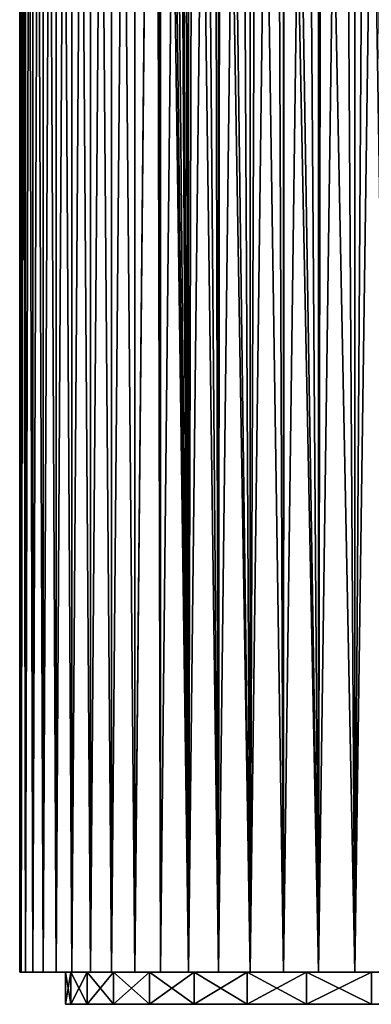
# Model space of a CAD drawing. Header units: millimetres. Extents: x -23 to 23, y -1 to 161.
# Tile 1 of 68: x -23 to -8, y -1 to 42. Entities that reach past the tile are written whole.
import ezdxf

# ---------------------------------------------------------------- set-up
doc = ezdxf.new("R2010")
doc.units = ezdxf.units.MM
doc.header["$LTSCALE"] = 79.788429
for name, color, linetype in [('1', 7, 'CONTINUOUS'), ('2', 7, 'CONTINUOUS'), ('60', 7, 'CONTINUOUS'), ('61', 7, 'CONTINUOUS'), ('62', 7, 'CONTINUOUS')]:
    doc.layers.add(name, color=color, linetype=linetype)

msp = doc.modelspace()

# ---------------------------------------------------------------- linework, layer by layer
at = {"layer": '1', "color": 7, "linetype": 'CONTINUOUS'}
for points in [[(-23, 0), (-22.936, 0, -1.719), (-22.936, 0, 1.719), (-23, 0)], [(-22.936, 0, -1.719), (-22.743, 0, -3.428), (-22.936, 0, 1.719), (-22.936, 0, -1.719)], [(-22.936, 0, 1.719), (-22.743, 0, -3.428), (-22.743, 0, 3.428), (-22.936, 0, 1.719)], [(-22.743, 0, -3.428), (-22.423, 0, -5.118), (-22.743, 0, 3.428), (-22.743, 0, -3.428)], [(-22.743, 0, 3.428), (-22.423, 0, -5.118), (-22.423, 0, 5.118), (-22.743, 0, 3.428)], [(-22.423, 0, -5.118), (-21.978, 0, -6.779), (-22.423, 0, 5.118), (-22.423, 0, -5.118)], [(-22.423, 0, 5.118), (-21.978, 0, -6.779), (-21.978, 0, 6.779), (-22.423, 0, 5.118)], [(-21.978, 0, -6.779), (-21.41, 0, -8.403), (-21.978, 0, 6.779), (-21.978, 0, -6.779)], [(-21.978, 0, 6.779), (-21.41, 0, -8.403), (-21.41, 0, 8.403), (-21.978, 0, 6.779)], [(-21.41, 0, -8.403), (-20.722, 0, -9.979), (-21.41, 0, 8.403), (-21.41, 0, -8.403)], [(-21.41, 0, 8.403), (-20.722, 0, -9.979), (-21, 0), (-21.41, 0, 8.403)], [(-20.722, 0, 9.979), (-21.41, 0, 8.403), (-20.765, 0, 3.13), (-20.722, 0, 9.979)], [(-20.765, 0, 3.13), (-21.41, 0, 8.403), (-21, 0), (-20.765, 0, 3.13)], [(-21, 0), (-20.722, 0, -9.979), (-20.765, 0, -3.13), (-21, 0)], [(-20.765, 0, -3.13), (-20.722, 0, -9.979), (-20.067, 0, -6.19), (-20.765, 0, -3.13)], [(-20.067, 0, 6.19), (-20.722, 0, 9.979), (-20.765, 0, 3.13), (-20.067, 0, 6.19)], [(-20.722, 0, -9.979), (-19.918, 0, -11.5), (-20.067, 0, -6.19), (-20.722, 0, -9.979)], [(-19.918, 0, 11.5), (-20.722, 0, 9.979), (-20.067, 0, 6.19), (-19.918, 0, 11.5)], [(-19.918, 0, -11.5), (-19.004, 0, -12.956), (-20.067, 0, -6.19), (-19.918, 0, -11.5)], [(-20.067, 0, -6.19), (-19.004, 0, -12.956), (-18.92, 0, -9.112), (-20.067, 0, -6.19)], [(-18.92, 0, 9.112), (-19.918, 0, 11.5), (-20.067, 0, 6.19), (-18.92, 0, 9.112)], [(-19.004, 0, 12.956), (-19.918, 0, 11.5), (-18.92, 0, 9.112), (-19.004, 0, 12.956)], [(-19.004, 0, -12.956), (-17.982, 0, -14.34), (-18.92, 0, -9.112), (-19.004, 0, -12.956)], [(-17.982, 0, 14.34), (-19.004, 0, 12.956), (-18.92, 0, 9.112), (-17.982, 0, 14.34)], [(-18.92, 0, -9.112), (-17.982, 0, -14.34), (-17.351, 0, -11.83), (-18.92, 0, -9.112)], [(-17.351, 0, 11.83), (-17.982, 0, 14.34), (-18.92, 0, 9.112), (-17.351, 0, 11.83)], [(-17.982, 0, -14.34), (-16.86, 0, -15.644), (-17.351, 0, -11.83), (-17.982, 0, -14.34)], [(-16.86, 0, 15.644), (-17.982, 0, 14.34), (-17.351, 0, 11.83), (-16.86, 0, 15.644)], [(-16.86, 0, -15.644), (-15.644, 0, -16.86), (-17.351, 0, -11.83), (-16.86, 0, -15.644)], [(-17.351, 0, -11.83), (-15.644, 0, -16.86), (-15.394, 0, -14.284), (-17.351, 0, -11.83)], [(-15.394, 0, 14.284), (-16.86, 0, 15.644), (-17.351, 0, 11.83), (-15.394, 0, 14.284)], [(-15.644, 0, 16.86), (-16.86, 0, 15.644), (-15.394, 0, 14.284), (-15.644, 0, 16.86)], [(-15.644, 0, -16.86), (-14.34, 0, -17.982), (-15.394, 0, -14.284), (-15.644, 0, -16.86)], [(-14.34, 0, 17.982), (-15.644, 0, 16.86), (-15.394, 0, 14.284), (-14.34, 0, 17.982)], [(-15.394, 0, -14.284), (-14.34, 0, -17.982), (-13.093, 0, -16.418), (-15.394, 0, -14.284)], [(-13.093, 0, 16.418), (-14.34, 0, 17.982), (-15.394, 0, 14.284), (-13.093, 0, 16.418)], [(-14.34, 0, -17.982), (-12.957, 0, -19.003), (-13.093, 0, -16.418), (-14.34, 0, -17.982)], [(-12.957, 0, 19.003), (-14.34, 0, 17.982), (-13.093, 0, 16.418), (-12.957, 0, 19.003)], [(-12.957, 0, -19.003), (-11.5, 0, -19.919), (-13.093, 0, -16.418), (-12.957, 0, -19.003)], [(-13.093, 0, -16.418), (-11.5, 0, -19.919), (-10.5, 0, -18.187), (-13.093, 0, -16.418)], [(-10.5, 0, 18.187), (-12.957, 0, 19.003), (-13.093, 0, 16.418), (-10.5, 0, 18.187)], [(-11.5, 0, 19.919), (-12.957, 0, 19.003), (-10.5, 0, 18.187), (-11.5, 0, 19.919)], [(-11.5, 0, -19.919), (-9.98, 0, -20.722), (-10.5, 0, -18.187), (-11.5, 0, -19.919)], [(-9.98, 0, 20.722), (-11.5, 0, 19.919), (-10.5, 0, 18.187), (-9.98, 0, 20.722)], [(-9.98, 0, -20.722), (-8.402, 0, -21.41), (-10.5, 0, -18.187), (-9.98, 0, -20.722)], [(-10.5, 0, -18.187), (-8.402, 0, -21.41), (-7.672, 0, -19.548), (-10.5, 0, -18.187)], [(-7.672, 0, 19.548), (-9.98, 0, 20.722), (-10.5, 0, 18.187), (-7.672, 0, 19.548)], [(-8.402, 0, 21.41), (-9.98, 0, 20.722), (-7.672, 0, 19.548), (-8.402, 0, 21.41)], [(-8.402, 0, -21.41), (-6.78, 0, -21.978), (-7.672, 0, -19.548), (-8.402, 0, -21.41)], [(-6.78, 0, 21.978), (-8.402, 0, 21.41), (-7.672, 0, 19.548), (-6.78, 0, 21.978)]]:
    msp.add_3dface(points, dxfattribs=at)
at = {"layer": '2', "color": 7, "linetype": 'CONTINUOUS'}
for points in [[(-22.936, 0, -1.719), (-23, 0), (-22.936, 115.2, -1.719), (-22.936, 0, -1.719)], [(-23, 0), (-22.936, 0, 1.719), (-23, 115.2), (-23, 0)], [(-22.936, 115.2, -1.719), (-23, 0), (-23, 115.2), (-22.936, 115.2, -1.719)], [(-23, 115.2), (-22.936, 0, 1.719), (-22.936, 115.2, 1.719), (-23, 115.2)], [(-22.743, 0, -3.428), (-22.936, 0, -1.719), (-22.743, 115.2, -3.428), (-22.743, 0, -3.428)], [(-22.743, 115.2, -3.428), (-22.936, 0, -1.719), (-22.936, 115.2, -1.719), (-22.743, 115.2, -3.428)], [(-22.936, 0, 1.719), (-22.743, 0, 3.428), (-22.936, 115.2, 1.719), (-22.936, 0, 1.719)], [(-22.936, 115.2, 1.719), (-22.743, 0, 3.428), (-22.743, 115.2, 3.428), (-22.936, 115.2, 1.719)], [(-22.423, 0, -5.118), (-22.743, 0, -3.428), (-22.423, 115.2, -5.118), (-22.423, 0, -5.118)], [(-22.423, 115.2, -5.118), (-22.743, 0, -3.428), (-22.743, 115.2, -3.428), (-22.423, 115.2, -5.118)], [(-22.743, 0, 3.428), (-22.423, 0, 5.118), (-22.743, 115.2, 3.428), (-22.743, 0, 3.428)], [(-22.743, 115.2, 3.428), (-22.423, 0, 5.118), (-22.423, 115.2, 5.118), (-22.743, 115.2, 3.428)], [(-21.978, 0, -6.779), (-22.423, 0, -5.118), (-21.978, 115.2, -6.779), (-21.978, 0, -6.779)], [(-21.978, 115.2, -6.779), (-22.423, 0, -5.118), (-22.423, 115.2, -5.118), (-21.978, 115.2, -6.779)], [(-22.423, 0, 5.118), (-21.978, 0, 6.779), (-22.423, 115.2, 5.118), (-22.423, 0, 5.118)], [(-22.423, 115.2, 5.118), (-21.978, 0, 6.779), (-21.978, 115.2, 6.779), (-22.423, 115.2, 5.118)], [(-21.41, 0, -8.403), (-21.978, 0, -6.779), (-21.41, 115.2, -8.403), (-21.41, 0, -8.403)], [(-21.41, 115.2, -8.403), (-21.978, 0, -6.779), (-21.978, 115.2, -6.779), (-21.41, 115.2, -8.403)], [(-21.978, 0, 6.779), (-21.41, 0, 8.403), (-21.978, 115.2, 6.779), (-21.978, 0, 6.779)], [(-21.978, 115.2, 6.779), (-21.41, 0, 8.403), (-21.41, 115.2, 8.403), (-21.978, 115.2, 6.779)], [(-20.722, 0, -9.979), (-21.41, 0, -8.403), (-20.722, 115.2, -9.979), (-20.722, 0, -9.979)], [(-20.722, 115.2, -9.979), (-21.41, 0, -8.403), (-21.41, 115.2, -8.403), (-20.722, 115.2, -9.979)], [(-21.41, 0, 8.403), (-20.722, 0, 9.979), (-21.41, 115.2, 8.403), (-21.41, 0, 8.403)], [(-21.41, 115.2, 8.403), (-20.722, 0, 9.979), (-20.722, 115.2, 9.979), (-21.41, 115.2, 8.403)], [(-19.918, 0, -11.5), (-20.722, 0, -9.979), (-19.919, 115.2, -11.5), (-19.918, 0, -11.5)], [(-19.919, 115.2, -11.5), (-20.722, 0, -9.979), (-20.722, 115.2, -9.979), (-19.919, 115.2, -11.5)], [(-20.722, 0, 9.979), (-19.918, 0, 11.5), (-20.722, 115.2, 9.979), (-20.722, 0, 9.979)], [(-20.722, 115.2, 9.979), (-19.918, 0, 11.5), (-19.919, 115.2, 11.5), (-20.722, 115.2, 9.979)], [(-19.003, 115.2, -12.956), (-19.918, 0, -11.5), (-19.919, 115.2, -11.5), (-19.003, 115.2, -12.956)], [(-19.918, 0, 11.5), (-19.004, 0, 12.956), (-19.919, 115.2, 11.5), (-19.918, 0, 11.5)], [(-19.919, 115.2, 11.5), (-19.004, 0, 12.956), (-19.003, 115.2, 12.956), (-19.919, 115.2, 11.5)], [(-19.004, 0, -12.956), (-19.918, 0, -11.5), (-19.003, 115.2, -12.956), (-19.004, 0, -12.956)], [(-17.982, 0, -14.34), (-19.004, 0, -12.956), (-17.982, 115.2, -14.34), (-17.982, 0, -14.34)], [(-17.982, 115.2, -14.34), (-19.004, 0, -12.956), (-19.003, 115.2, -12.956), (-17.982, 115.2, -14.34)], [(-19.004, 0, 12.956), (-17.982, 0, 14.34), (-19.003, 115.2, 12.956), (-19.004, 0, 12.956)], [(-19.003, 115.2, 12.956), (-17.982, 0, 14.34), (-17.982, 115.2, 14.34), (-19.003, 115.2, 12.956)], [(-16.86, 0, -15.644), (-17.982, 0, -14.34), (-16.86, 115.2, -15.644), (-16.86, 0, -15.644)], [(-16.86, 115.2, -15.644), (-17.982, 0, -14.34), (-17.982, 115.2, -14.34), (-16.86, 115.2, -15.644)], [(-17.982, 115.2, 14.34), (-17.982, 0, 14.34), (-17.086, 91.77, 15.397), (-17.982, 115.2, 14.34)], [(-15.644, 0, -16.86), (-16.86, 0, -15.644), (-15.644, 115.2, -16.86), (-15.644, 0, -16.86)], [(-15.644, 115.2, -16.86), (-16.86, 0, -15.644), (-16.86, 115.2, -15.644), (-15.644, 115.2, -16.86)], [(-14.34, 0, -17.982), (-15.644, 0, -16.86), (-14.34, 115.2, -17.982), (-14.34, 0, -17.982)], [(-14.34, 115.2, -17.982), (-15.644, 0, -16.86), (-15.644, 115.2, -16.86), (-14.34, 115.2, -17.982)], [(-12.957, 0, -19.003), (-14.34, 0, -17.982), (-12.956, 115.2, -19.003), (-12.957, 0, -19.003)], [(-12.956, 115.2, -19.003), (-14.34, 0, -17.982), (-14.34, 115.2, -17.982), (-12.956, 115.2, -19.003)], [(-11.5, 0, -19.919), (-12.957, 0, -19.003), (-11.5, 115.2, -19.919), (-11.5, 0, -19.919)], [(-11.5, 115.2, -19.919), (-12.957, 0, -19.003), (-12.956, 115.2, -19.003), (-11.5, 115.2, -19.919)], [(-9.98, 0, -20.722), (-11.5, 0, -19.919), (-9.979, 115.2, -20.722), (-9.98, 0, -20.722)], [(-9.979, 115.2, -20.722), (-11.5, 0, -19.919), (-11.5, 115.2, -19.919), (-9.979, 115.2, -20.722)], [(-8.402, 0, -21.41), (-9.98, 0, -20.722), (-8.403, 115.2, -21.41), (-8.402, 0, -21.41)], [(-8.403, 115.2, -21.41), (-9.98, 0, -20.722), (-9.979, 115.2, -20.722), (-8.403, 115.2, -21.41)], [(-6.779, 115.2, -21.978), (-8.402, 0, -21.41), (-8.403, 115.2, -21.41), (-6.779, 115.2, -21.978)], [(-6.78, 0, -21.978), (-8.402, 0, -21.41), (-6.779, 115.2, -21.978), (-6.78, 0, -21.978)], [(-17.982, 0, 14.34), (-16.86, 0, 15.644), (-17.086, 91.77, 15.397), (-17.982, 0, 14.34)], [(-17.086, 91.77, 15.397), (-16.86, 0, 15.644), (-17.059, 90.403, 15.427), (-17.086, 91.77, 15.397)], [(-17.059, 90.403, 15.427), (-16.86, 0, 15.644), (-16.979, 89.03, 15.515), (-17.059, 90.403, 15.427)], [(-16.979, 89.03, 15.515), (-16.86, 0, 15.644), (-16.846, 87.676, 15.66), (-16.979, 89.03, 15.515)], [(-16.86, 0, 15.644), (-15.644, 0, 16.86), (-16.846, 87.676, 15.66), (-16.86, 0, 15.644)], [(-16.846, 87.676, 15.66), (-15.644, 0, 16.86), (-16.66, 86.356, 15.857), (-16.846, 87.676, 15.66)], [(-16.66, 86.356, 15.857), (-15.644, 0, 16.86), (-16.425, 85.082, 16.101), (-16.66, 86.356, 15.857)], [(-16.425, 85.082, 16.101), (-15.644, 0, 16.86), (-16.141, 83.863, 16.385), (-16.425, 85.082, 16.101)], [(-16.141, 83.863, 16.385), (-15.644, 0, 16.86), (-16.012, 83.388, 16.511), (-16.141, 83.863, 16.385)], [(-16.012, 83.388, 16.511), (-15.644, 0, 16.86), (-15.809, 82.703, 16.706), (-16.012, 83.388, 16.511)], [(-15.809, 82.703, 16.706), (-15.644, 0, 16.86), (-15.43, 81.6, 17.056), (-15.809, 82.703, 16.706)], [(-15.644, 0, 16.86), (-14.34, 0, 17.982), (-15.43, 81.6, 17.056), (-15.644, 0, 16.86)], [(-15.43, 81.6, 17.056), (-14.34, 0, 17.982), (-15.003, 80.55, 17.433), (-15.43, 81.6, 17.056)], [(-15.003, 80.55, 17.433), (-14.34, 0, 17.982), (-14.524, 79.543, 17.834), (-15.003, 80.55, 17.433)], [(-14.524, 79.543, 17.834), (-14.34, 0, 17.982), (-14.265, 79.06, 18.042), (-14.524, 79.543, 17.834)], [(-14.34, 0, 17.982), (-12.957, 0, 19.003), (-14.265, 79.06, 18.042), (-14.34, 0, 17.982)], [(-14.265, 79.06, 18.042), (-12.957, 0, 19.003), (-13.984, 78.57, 18.261), (-14.265, 79.06, 18.042)], [(-13.984, 78.57, 18.261), (-12.957, 0, 19.003), (-13.371, 77.612, 18.714), (-13.984, 78.57, 18.261)], [(-13.371, 77.612, 18.714), (-12.957, 0, 19.003), (-12.659, 76.643, 19.203), (-13.371, 77.612, 18.714)], [(-12.957, 0, 19.003), (-11.5, 0, 19.919), (-12.659, 76.643, 19.203), (-12.957, 0, 19.003)], [(-12.659, 76.643, 19.203), (-11.5, 0, 19.919), (-11.81, 75.627, 19.736), (-12.659, 76.643, 19.203)], [(-11.81, 75.627, 19.736), (-11.5, 0, 19.919), (-11.473, 75.255, 19.934), (-11.81, 75.627, 19.736)], [(-11.5, 0, 19.919), (-9.98, 0, 20.722), (-11.473, 75.255, 19.934), (-11.5, 0, 19.919)], [(-11.473, 75.255, 19.934), (-9.98, 0, 20.722), (-11.176, 74.938, 20.102), (-11.473, 75.255, 19.934)], [(-11.176, 74.938, 20.102), (-9.98, 0, 20.722), (-10.513, 74.269, 20.457), (-11.176, 74.938, 20.102)], [(-10.513, 74.269, 20.457), (-9.98, 0, 20.722), (-9.849, 73.648, 20.784), (-10.513, 74.269, 20.457)], [(-9.98, 0, 20.722), (-8.402, 0, 21.41), (-9.849, 73.648, 20.784), (-9.98, 0, 20.722)], [(-9.849, 73.648, 20.784), (-8.402, 0, 21.41), (-8.868, 72.81, 21.222), (-9.849, 73.648, 20.784)], [(-8.868, 72.81, 21.222), (-8.402, 0, 21.41), (-7.919, 72.088, 21.594), (-8.868, 72.81, 21.222)], [(-8.402, 0, 21.41), (-6.78, 0, 21.978), (-7.919, 72.088, 21.594), (-8.402, 0, 21.41)], [(-7.919, 72.088, 21.594), (-6.78, 0, 21.978), (-7.749, 71.968, 21.655), (-7.919, 72.088, 21.594)], [(-7.749, 71.968, 21.655), (-6.78, 0, 21.978), (-7.008, 71.474, 21.906), (-7.749, 71.968, 21.655)]]:
    msp.add_3dface(points, dxfattribs=at)
at = {"layer": '60', "color": 7, "linetype": 'CONTINUOUS'}
for points in [[(-20.765, -1.4, -3.13), (21, -1.4), (-21, -1.4), (-20.765, -1.4, -3.13)], [(-21, -1.4), (21, -1.4), (20.765, -1.4, 3.13), (-21, -1.4)], [(-20.765, -1.4, 3.13), (-21, -1.4), (20.765, -1.4, 3.13), (-20.765, -1.4, 3.13)], [(20.765, -1.4, -3.13), (21, -1.4), (-20.765, -1.4, -3.13), (20.765, -1.4, -3.13)], [(-20.067, -1.4, -6.19), (20.765, -1.4, -3.13), (-20.765, -1.4, -3.13), (-20.067, -1.4, -6.19)], [(-20.067, -1.4, 6.19), (-20.765, -1.4, 3.13), (20.067, -1.4, 6.19), (-20.067, -1.4, 6.19)], [(20.067, -1.4, 6.19), (-20.765, -1.4, 3.13), (20.765, -1.4, 3.13), (20.067, -1.4, 6.19)], [(20.067, -1.4, -6.19), (20.765, -1.4, -3.13), (-20.067, -1.4, -6.19), (20.067, -1.4, -6.19)], [(-18.92, -1.4, -9.112), (20.067, -1.4, -6.19), (-20.067, -1.4, -6.19), (-18.92, -1.4, -9.112)], [(-18.92, -1.4, 9.112), (-20.067, -1.4, 6.19), (18.92, -1.4, 9.112), (-18.92, -1.4, 9.112)], [(18.92, -1.4, 9.112), (-20.067, -1.4, 6.19), (20.067, -1.4, 6.19), (18.92, -1.4, 9.112)], [(18.92, -1.4, -9.112), (20.067, -1.4, -6.19), (-18.92, -1.4, -9.112), (18.92, -1.4, -9.112)], [(-17.351, -1.4, -11.83), (18.92, -1.4, -9.112), (-18.92, -1.4, -9.112), (-17.351, -1.4, -11.83)], [(-17.351, -1.4, 11.83), (-18.92, -1.4, 9.112), (17.351, -1.4, 11.83), (-17.351, -1.4, 11.83)], [(17.351, -1.4, 11.83), (-18.92, -1.4, 9.112), (18.92, -1.4, 9.112), (17.351, -1.4, 11.83)], [(17.351, -1.4, -11.83), (18.92, -1.4, -9.112), (-17.351, -1.4, -11.83), (17.351, -1.4, -11.83)], [(-15.394, -1.4, -14.284), (17.351, -1.4, -11.83), (-17.351, -1.4, -11.83), (-15.394, -1.4, -14.284)], [(-15.394, -1.4, 14.284), (-17.351, -1.4, 11.83), (15.394, -1.4, 14.284), (-15.394, -1.4, 14.284)], [(15.394, -1.4, 14.284), (-17.351, -1.4, 11.83), (17.351, -1.4, 11.83), (15.394, -1.4, 14.284)], [(15.394, -1.4, -14.284), (17.351, -1.4, -11.83), (-15.394, -1.4, -14.284), (15.394, -1.4, -14.284)], [(-13.093, -1.4, -16.418), (15.394, -1.4, -14.284), (-15.394, -1.4, -14.284), (-13.093, -1.4, -16.418)], [(-13.093, -1.4, 16.418), (-15.394, -1.4, 14.284), (13.093, -1.4, 16.418), (-13.093, -1.4, 16.418)], [(13.093, -1.4, 16.418), (-15.394, -1.4, 14.284), (15.394, -1.4, 14.284), (13.093, -1.4, 16.418)], [(13.093, -1.4, -16.418), (15.394, -1.4, -14.284), (-13.093, -1.4, -16.418), (13.093, -1.4, -16.418)], [(-10.5, -1.4, -18.187), (13.093, -1.4, -16.418), (-13.093, -1.4, -16.418), (-10.5, -1.4, -18.187)], [(-10.5, -1.4, 18.187), (-13.093, -1.4, 16.418), (10.5, -1.4, 18.187), (-10.5, -1.4, 18.187)], [(10.5, -1.4, 18.187), (-13.093, -1.4, 16.418), (13.093, -1.4, 16.418), (10.5, -1.4, 18.187)], [(10.5, -1.4, -18.187), (13.093, -1.4, -16.418), (-10.5, -1.4, -18.187), (10.5, -1.4, -18.187)], [(-7.672, -1.4, -19.548), (10.5, -1.4, -18.187), (-10.5, -1.4, -18.187), (-7.672, -1.4, -19.548)], [(-7.672, -1.4, 19.548), (-10.5, -1.4, 18.187), (7.672, -1.4, 19.548), (-7.672, -1.4, 19.548)], [(7.672, -1.4, 19.548), (-10.5, -1.4, 18.187), (10.5, -1.4, 18.187), (7.672, -1.4, 19.548)]]:
    msp.add_3dface(points, dxfattribs=at)
at = {"layer": '61', "color": 7, "linetype": 'CONTINUOUS'}
for points in [[(-20.765, 0, 3.13), (-21, 0), (-20.765, -1.4, 3.13), (-20.765, 0, 3.13)], [(-21, 0), (-21, -1.4), (-20.765, -1.4, 3.13), (-21, 0)], [(-20.067, 0, 6.19), (-20.765, 0, 3.13), (-20.067, -1.4, 6.19), (-20.067, 0, 6.19)], [(-20.765, 0, 3.13), (-20.765, -1.4, 3.13), (-20.067, -1.4, 6.19), (-20.765, 0, 3.13)], [(-18.92, 0, 9.112), (-20.067, 0, 6.19), (-18.92, -1.4, 9.112), (-18.92, 0, 9.112)], [(-20.067, 0, 6.19), (-20.067, -1.4, 6.19), (-18.92, -1.4, 9.112), (-20.067, 0, 6.19)], [(-17.351, 0, 11.83), (-18.92, 0, 9.112), (-17.351, -1.4, 11.83), (-17.351, 0, 11.83)], [(-18.92, 0, 9.112), (-18.92, -1.4, 9.112), (-17.351, -1.4, 11.83), (-18.92, 0, 9.112)], [(-15.394, 0, 14.284), (-17.351, 0, 11.83), (-15.394, -1.4, 14.284), (-15.394, 0, 14.284)], [(-17.351, 0, 11.83), (-17.351, -1.4, 11.83), (-15.394, -1.4, 14.284), (-17.351, 0, 11.83)], [(-13.093, 0, 16.418), (-15.394, 0, 14.284), (-13.093, -1.4, 16.418), (-13.093, 0, 16.418)], [(-15.394, 0, 14.284), (-15.394, -1.4, 14.284), (-13.093, -1.4, 16.418), (-15.394, 0, 14.284)], [(-10.5, 0, 18.187), (-13.093, 0, 16.418), (-10.5, -1.4, 18.187), (-10.5, 0, 18.187)], [(-13.093, 0, 16.418), (-13.093, -1.4, 16.418), (-10.5, -1.4, 18.187), (-13.093, 0, 16.418)], [(-7.672, 0, 19.548), (-10.5, 0, 18.187), (-7.672, -1.4, 19.548), (-7.672, 0, 19.548)], [(-10.5, 0, 18.187), (-10.5, -1.4, 18.187), (-7.672, -1.4, 19.548), (-10.5, 0, 18.187)]]:
    msp.add_3dface(points, dxfattribs=at)
at = {"layer": '62', "color": 7, "linetype": 'CONTINUOUS'}
for points in [[(-21, 0), (-20.765, 0, -3.13), (-21, -1.4), (-21, 0)], [(-20.765, 0, -3.13), (-20.765, -1.4, -3.13), (-21, -1.4), (-20.765, 0, -3.13)], [(-20.765, 0, -3.13), (-20.067, 0, -6.19), (-20.765, -1.4, -3.13), (-20.765, 0, -3.13)], [(-20.067, 0, -6.19), (-20.067, -1.4, -6.19), (-20.765, -1.4, -3.13), (-20.067, 0, -6.19)], [(-20.067, 0, -6.19), (-18.92, 0, -9.112), (-20.067, -1.4, -6.19), (-20.067, 0, -6.19)], [(-18.92, 0, -9.112), (-18.92, -1.4, -9.112), (-20.067, -1.4, -6.19), (-18.92, 0, -9.112)], [(-18.92, 0, -9.112), (-17.351, 0, -11.83), (-18.92, -1.4, -9.112), (-18.92, 0, -9.112)], [(-17.351, 0, -11.83), (-17.351, -1.4, -11.83), (-18.92, -1.4, -9.112), (-17.351, 0, -11.83)], [(-17.351, 0, -11.83), (-15.394, 0, -14.284), (-17.351, -1.4, -11.83), (-17.351, 0, -11.83)], [(-15.394, 0, -14.284), (-15.394, -1.4, -14.284), (-17.351, -1.4, -11.83), (-15.394, 0, -14.284)], [(-15.394, 0, -14.284), (-13.093, 0, -16.418), (-15.394, -1.4, -14.284), (-15.394, 0, -14.284)], [(-13.093, 0, -16.418), (-13.093, -1.4, -16.418), (-15.394, -1.4, -14.284), (-13.093, 0, -16.418)], [(-13.093, 0, -16.418), (-10.5, 0, -18.187), (-13.093, -1.4, -16.418), (-13.093, 0, -16.418)], [(-10.5, 0, -18.187), (-10.5, -1.4, -18.187), (-13.093, -1.4, -16.418), (-10.5, 0, -18.187)], [(-10.5, 0, -18.187), (-7.672, 0, -19.548), (-10.5, -1.4, -18.187), (-10.5, 0, -18.187)], [(-7.672, 0, -19.548), (-7.672, -1.4, -19.548), (-10.5, -1.4, -18.187), (-7.672, 0, -19.548)]]:
    msp.add_3dface(points, dxfattribs=at)

doc.saveas('drawing.dxf')
